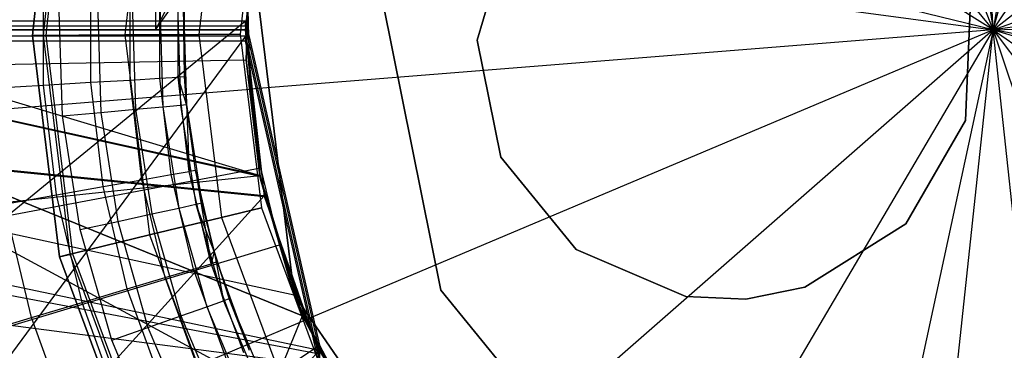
# Model space of a CAD drawing. Extents: x 0.1 to 16.1, y -7 to 7.
# Tile 27 of 68: x 7.689 to 8.084, y -0.129 to 0.004. Entities that reach past the tile are written whole.
import ezdxf

# ---------------------------------------------------------------- set-up
doc = ezdxf.new("R2010")
doc.units = 0
doc.header["$LTSCALE"] = 2.54
doc.layers.get('0').update_dxf_attribs({"color": 13, "linetype": 'CONTINUOUS'})

# ---------------------------------------------------------------- blocks, each defined once
blk = doc.blocks.new('DROPS_WOOD_E_PM_STL')
at = {"color": 0}
for p, q in [((7.74392, 0.8, 40.86074), (7.74392, 0, 40.86074)), ((7.74392, 0.8, 33.89308), (7.74392, 0, 33.89308)), ((7.74392, 0.8, 33.89308), (7.74392, 0, 33.89308)), ((7.74392, 0.8, 40.86074), (7.74392, 0, 40.86074)), ((8.08, 0, 2.18815), (8.06408, 0.29863, 2.19005)), ((8.08, 0, 2.18815), (8.06408, 0.29863, 2.19005)), ((8.03243, 0.29525, 2.19005), (8.08, 0, 2.18815)), ((8.03243, 0.29525, 2.19005), (8.08, 0, 2.18815)), ((8.12757, 0.29525, 2.19005), (8.08, 0, 2.18815)), ((8.12757, 0.29525, 2.19005), (8.08, 0, 2.18815)), ((8.08, 0, 2.18815), (8.15868, 0.28852, 2.19005)), ((8.08, 0, 2.18815), (8.15868, 0.28852, 2.19005)), ((8.08, 0, 2.18815), (7.9711, 0.27852, 2.19005)), ((8.08, 0, 2.18815), (7.9711, 0.27852, 2.19005)), ((8.08, 0, 2.18815), (8.24532, 0.24921, 2.19005)), ((8.08, 0, 2.18815), (8.24532, 0.24921, 2.19005)), ((8.08, 0, 2.18815), (7.88913, 0.23022, 2.19005)), ((8.08, 0, 2.18815), (7.88913, 0.23022, 2.19005)), ((8.08, 0, 2.18815), (8.31522, 0.18467, 2.19005)), ((8.08, 0, 2.18815), (8.31522, 0.18467, 2.19005)), ((8.08, 0, 2.18815), (7.82648, 0.15863, 2.19005)), ((8.08, 0, 2.18815), (7.82648, 0.15863, 2.19005)), ((7.80284, 0.11481, 33.8879), (7.74392, 0, 33.89308)), ((7.80284, 0.11481, 33.8879), (7.74392, 0, 33.89308)), ((8.08, 0, 2.18815), (8.36132, 0.10145, 2.19005)), ((8.08, 0, 2.18815), (8.36132, 0.10145, 2.19005)), ((7.69451, -0.00229, 213.38308), (7.70437, 0.08667, 213.38308)), ((7.70437, 0.08667, 213.30308), (7.69451, -0.00229, 213.30308)), ((7.69451, -0.00229, 213.47407), (7.70437, 0.08667, 213.47407)), ((7.70437, 0.08667, 213.30308), (7.69451, -0.00229, 213.30308)), ((7.69451, -0.00229, 213.47407), (7.70437, 0.08667, 213.47407)), ((7.70437, 0.08667, 213.39407), (7.69451, -0.00229, 213.39407)), ((7.70437, 0.08667, 213.39407), (7.69451, -0.00229, 213.39407)), ((7.69451, -0.00229, 213.38308), (7.70437, 0.08667, 213.38308)), ((7.70856, 0.0857, 213.39202), (7.69881, -0.00227, 213.39202)), ((7.70856, 0.0857, 213.39202), (7.69881, -0.00227, 213.39202)), ((7.70959, 0.08546, 213.38735), (7.69987, -0.00226, 213.38735)), ((7.70959, 0.08546, 213.38735), (7.69987, -0.00226, 213.38735)), ((7.74052, 0.07833, 213.31155), (7.7316, -0.00207, 213.31155)), ((7.74052, 0.07833, 213.31155), (7.7316, -0.00207, 213.31155)), ((7.74052, 0.07833, 213.4656), (7.7316, -0.00207, 213.4656)), ((7.74052, 0.07833, 213.4656), (7.7316, -0.00207, 213.4656)), ((7.7695, 0.07164, 213.33528), (7.76135, -0.0019, 213.33528)), ((7.7695, 0.07164, 213.33528), (7.76135, -0.0019, 213.33528)), ((7.7695, 0.07164, 213.44189), (7.76135, -0.0019, 213.44189)), ((7.7695, 0.07164, 213.44189), (7.76135, -0.0019, 213.44189)), ((7.78559, 0.06793, 213.36956), (7.77786, -0.0018, 213.36956)), ((7.78559, 0.06793, 213.40759), (7.77786, -0.0018, 213.40759)), ((7.78559, 0.06793, 213.36956), (7.77786, -0.0018, 213.36956)), ((7.78559, 0.06793, 213.40759), (7.77786, -0.0018, 213.40759)), ((8.08, 0, 2.18815), (7.78949, 0.07097, 2.19005)), ((8.08, 0, 2.18815), (7.78949, 0.07097, 2.19005)), ((7.74392, 0, 33.89308), (7.78582, 0.0588, 33.88929)), ((7.74392, 0, 33.89308), (7.78582, 0.0588, 33.88929)), ((7.78582, 0.0588, 33.88929), (7.78, 0, 33.88979)), ((7.78582, 0.0588, 33.88929), (7.78, 0, 33.88979)), ((7.78, 0, 40.86403), (7.78575, 0.05845, 40.86452)), ((7.78, 0, 40.86403), (7.78575, 0.05845, 40.86452)), ((7.78359, 0.03969, 2.19005), (8.08, 0, 2.18815)), ((7.78359, 0.03969, 2.19005), (8.08, 0, 2.18815)), ((7.87297, -0.00418, 215.55796), (7.88638, 0.04176, 215.55796)), ((7.88638, 0.04176, 14.55795), (7.87297, -0.00418, 14.55795)), ((7.88638, 0.04176, 14.55795), (7.87297, -0.00418, 14.55795)), ((7.87297, -0.00418, 215.55796), (7.88638, 0.04176, 215.55796)), ((8.37641, 0.03969, 2.19005), (8.08, 0, 2.18815)), ((8.37641, 0.03969, 2.19005), (8.08, 0, 2.18815)), ((7.78024, -0.01208, 41.3819), (7.78219, 0.03616, 41.3819)), ((7.78219, 0.03616, 40.8819), (7.78024, -0.01208, 40.8819)), ((7.78219, 0.03616, 40.8819), (7.78024, -0.01208, 40.8819)), ((7.78024, -0.01208, 41.3819), (7.78219, 0.03616, 41.3819)), ((7.78024, -0.01208, 33.88877), (7.78219, 0.03616, 33.88877)), ((7.78219, 0.03616, 33.38877), (7.78024, -0.01208, 33.38877)), ((7.78219, 0.03616, 33.38877), (7.78024, -0.01208, 33.38877)), ((7.78024, -0.01208, 33.88877), (7.78219, 0.03616, 33.88877)), ((7.79949, -0.10638, 29.35812), (7.78219, 0.03616, 29.35812)), ((7.78219, 0.03616, 28.35812), (7.79949, -0.10638, 28.35812)), ((7.78219, 0.03616, 28.35812), (7.79949, -0.10638, 28.35812)), ((7.79949, -0.10638, 29.35812), (7.78219, 0.03616, 29.35812)), ((7.69903, -0.02219, 14.94963), (7.69903, 0.02219, 14.94963)), ((7.69903, -0.02219, 14.94963), (7.69903, 0.02219, 14.94963)), ((7.71796, -0.02109, 14.96154), (7.71796, 0.02109, 14.96154)), ((7.71796, -0.02109, 14.96154), (7.71796, 0.02109, 14.96154)), ((7.73377, -0.02017, 14.97738), (7.73377, 0.02017, 14.97738)), ((7.73377, -0.02017, 14.97738), (7.73377, 0.02017, 14.97738)), ((7.74566, -0.01947, 14.99634), (7.74566, 0.01947, 14.99634)), ((7.74566, -0.01947, 14.99634), (7.74566, 0.01947, 14.99634)), ((7.75305, -0.01904, 15.01747), (7.75305, 0.01904, 15.01747)), ((7.75305, -0.01904, 15.01747), (7.75305, 0.01904, 15.01747)), ((7.75555, -0.0189, 15.03972), (7.75555, 0.0189, 15.03972)), ((7.75555, -0.0189, 15.03972), (7.75555, 0.0189, 15.03972)), ((7.7066, -0.0346, 16.33972), (7.70518, 0.01155, 16.33972)), ((7.7066, -0.0346, 16.33972), (7.70518, 0.01155, 16.33972)), ((7.72062, 0.01107, 16.33728), (7.72198, -0.03318, 16.33728)), ((7.72062, 0.01107, 16.33728), (7.72198, -0.03318, 16.33728)), ((7.73455, 0.01064, 16.33018), (7.73586, -0.03189, 16.33018)), ((7.73455, 0.01064, 16.33018), (7.73586, -0.03189, 16.33018)), ((7.74561, 0.0103, 16.31911), (7.74688, -0.03087, 16.31911)), ((7.74561, 0.0103, 16.31911), (7.74688, -0.03087, 16.31911)), ((7.75271, 0.01008, 16.30518), (7.75395, -0.03021, 16.30518)), ((7.75271, 0.01008, 16.30518), (7.75395, -0.03021, 16.30518)), ((7.75555, -0.0189, 15.03972), (7.75515, 0.01001, 16.28972)), ((7.75515, 0.01001, 16.28972), (7.75639, -0.02999, 16.28972)), ((7.75555, -0.0189, 15.03972), (7.75515, 0.01001, 16.28972)), ((7.75515, 0.01001, 16.28972), (7.75639, -0.02999, 16.28972)), ((7.7819, -0.02386, 2.19005), (7.78105, 0.00796, 2.19005)), ((7.7819, -0.02386, 2.19005), (7.78105, 0.00796, 2.19005)), ((7.83522, 0.01038, 215.55796), (7.85843, -0.10456, 215.55796)), ((7.85843, -0.10456, 14.55795), (7.83522, 0.01038, 14.55795)), ((7.83522, 0.01038, 215.55796), (7.85843, -0.10456, 215.55796)), ((7.85843, -0.10456, 14.55795), (7.83522, 0.01038, 14.55795)), ((8.0709, 0.01138, 215.55796), (8.06887, -0.03644, 215.55796)), ((8.06887, -0.03644, 14.55795), (8.0709, 0.01138, 14.55795)), ((8.06887, -0.03644, 14.55795), (8.0709, 0.01138, 14.55795)), ((8.0709, 0.01138, 215.55796), (8.06887, -0.03644, 215.55796)), ((8.08, 0, 2.18815), (8.37895, 0.00796, 2.19005)), ((8.08, 0, 2.18815), (8.37895, 0.00796, 2.19005)), ((6.8032, -0.79642, 29.46866), (7.78, 0.00363, 29.37215)), ((6.8032, -0.79642, 29.46866), (7.78, 0.00363, 29.37215)), ((6.8032, 0.00358, 29.46907), (7.78, 0.00363, 29.37215)), ((6.8032, 0.00358, 29.46907), (7.78, 0.00363, 29.37215)), ((7.1224, 0, 28.2652), (7.78, 0, 28.33461)), ((7.78, 0, 16.34962), (7.1224, 0, 16.41902)), ((7.1224, 0, 28.2652), (7.78, 0, 28.33461)), ((7.1224, 0, 28.2652), (7.78757, -0.06695, 28.33498)), ((7.78, 0, 16.34962), (7.1224, 0, 16.41902)), ((7.7875, -0.06666, 16.34925), (7.1224, 0, 16.41902)), ((7.7875, -0.06666, 16.34925), (7.1224, 0, 16.41902)), ((7.80971, -0.13017, 28.33602), (7.1224, 0, 28.2652)), ((7.80971, -0.13017, 28.33602), (7.1224, 0, 28.2652)), ((7.1224, 0, 28.2652), (7.78757, -0.06695, 28.33498)), ((7.18992, 0.00152, 33.46681), (7.78, 0.00157, 33.37779)), ((7.18992, 0.00152, 33.46681), (7.78, 0.00157, 33.37779)), ((7.18992, 0.00152, 33.46681), (7.80971, -0.12859, 33.3756)), ((7.18992, 0.00152, 33.46681), (7.80971, -0.12859, 33.3756)), ((7.74392, 0, 33.89308), (7.30118, 0, 33.96466)), ((7.30118, 0, 40.78916), (7.74392, 0, 40.86074)), ((7.74392, 0, 33.89308), (7.30118, 0, 33.96466)), ((7.30118, 0, 40.78916), (7.74392, 0, 40.86074)), ((7.5214, 0, 40.83204), (7.78, 0, 40.86403)), ((7.78, 0, 33.88979), (7.5214, 0, 33.92177)), ((7.5214, 0, 40.83204), (7.78, 0, 40.86403)), ((7.5214, 0, 40.83204), (7.78582, -0.0588, 40.86452)), ((7.78575, -0.05845, 33.8893), (7.5214, 0, 33.92177)), ((7.78, 0, 33.88979), (7.5214, 0, 33.92177)), ((7.78575, -0.05845, 33.8893), (7.5214, 0, 33.92177)), ((7.80284, -0.11481, 33.8879), (7.5214, 0, 33.92177)), ((7.5214, 0, 40.83204), (7.78582, -0.0588, 40.86452)), ((7.5214, 0, 40.83204), (7.80284, -0.11481, 40.86592)), ((7.80284, -0.11481, 33.8879), (7.5214, 0, 33.92177)), ((7.83061, -0.16674, 40.86801), (7.5214, 0, 40.83204)), ((7.83061, -0.16674, 40.86801), (7.5214, 0, 40.83204)), ((7.5214, 0, 40.83204), (7.80284, -0.11481, 40.86592)), ((7.78, 0, 33.88979), (7.74392, 0, 33.89308)), ((7.74392, 0, 40.86074), (7.78, 0, 40.86403)), ((7.78, 0, 33.88979), (7.74392, 0, 33.89308)), ((7.74392, 0, 40.86074), (7.78, 0, 40.86403)), ((7.78, 0.00363, 29.37215), (7.80971, -0.12653, 29.37102)), ((7.78, 0.00157, 33.37779), (7.78, 0.00363, 29.37215)), ((7.78, 0.00363, 29.37215), (7.80971, -0.12653, 29.37102)), ((7.78, 0.00157, 33.37779), (7.78, 0.00363, 29.37215)), ((7.80971, -0.12859, 33.3756), (7.78, 0.00157, 33.37779)), ((7.80971, -0.12859, 33.3756), (7.78, 0.00157, 33.37779)), ((7.78, 0, 28.33461), (7.78, 0, 16.34962)), ((7.78757, -0.06695, 28.33498), (7.78, 0, 28.33461)), ((7.78, 0, 16.34962), (7.7875, -0.06666, 16.34925)), ((7.78, 0, 28.33461), (7.78, 0, 16.34962)), ((7.78757, -0.06695, 28.33498), (7.78, 0, 28.33461)), ((7.78, 0, 16.34962), (7.7875, -0.06666, 16.34925)), ((7.78, 0, 40.86403), (7.78, 0, 33.88979)), ((7.78582, -0.0588, 40.86452), (7.78, 0, 40.86403)), ((7.78, 0, 33.88979), (7.78575, -0.05845, 33.8893)), ((7.78, 0, 40.86403), (7.78, 0, 33.88979)), ((7.78582, -0.0588, 40.86452), (7.78, 0, 40.86403)), ((7.78, 0, 33.88979), (7.78575, -0.05845, 33.8893)), ((7.78, 0, 40.86403), (7.78, 0, 33.88979)), ((7.78, 0, 40.86403), (7.78, 0, 33.88979)), ((7.78, -0.00254, 41.35525), (7.18992, -0.0025, 41.26623)), ((7.78, -0.00254, 41.35525), (7.18992, -0.0025, 41.26623)), ((7.78, -0.00254, 41.35525), (7.18992, -0.8025, 41.26582)), ((7.78, -0.00254, 41.35525), (7.18992, -0.8025, 41.26582)), ((7.7316, -0.00207, 213.31155), (7.69451, -0.00229, 213.30308)), ((7.7316, -0.00207, 213.31155), (7.69451, -0.00229, 213.30308)), ((7.69451, -0.00229, 213.47407), (7.7316, -0.00207, 213.4656)), ((7.69451, -0.00229, 213.47407), (7.7316, -0.00207, 213.4656)), ((7.69451, -0.00229, 213.38308), (7.69987, -0.00226, 213.38735)), ((7.69451, -0.00229, 213.38308), (7.69987, -0.00226, 213.38735)), ((7.69881, -0.00227, 213.39202), (7.69451, -0.00229, 213.39407)), ((7.69881, -0.00227, 213.39202), (7.69451, -0.00229, 213.39407)), ((7.70543, -0.09113, 213.38308), (7.69451, -0.00229, 213.38308)), ((7.69451, -0.00229, 213.30308), (7.70543, -0.09113, 213.30308)), ((7.70543, -0.09113, 213.47407), (7.69451, -0.00229, 213.47407)), ((7.69451, -0.00229, 213.30308), (7.70543, -0.09113, 213.30308)), ((7.70543, -0.09113, 213.47407), (7.69451, -0.00229, 213.47407)), ((7.69451, -0.00229, 213.39407), (7.70543, -0.09113, 213.39407)), ((7.69451, -0.00229, 213.39407), (7.70543, -0.09113, 213.39407)), ((7.70543, -0.09113, 213.38308), (7.69451, -0.00229, 213.38308)), ((7.69987, -0.00226, 213.38735), (7.69881, -0.00227, 213.39202)), ((7.69987, -0.00226, 213.38735), (7.69881, -0.00227, 213.39202)), ((7.69881, -0.00227, 213.39202), (7.7096, -0.09012, 213.39202)), ((7.69881, -0.00227, 213.39202), (7.7096, -0.09012, 213.39202)), ((7.69987, -0.00226, 213.38735), (7.71064, -0.08987, 213.38735)), ((7.69987, -0.00226, 213.38735), (7.71064, -0.08987, 213.38735)), ((7.76135, -0.0019, 213.33528), (7.7316, -0.00207, 213.31155)), ((7.76135, -0.0019, 213.33528), (7.7316, -0.00207, 213.31155)), ((7.7316, -0.00207, 213.4656), (7.76135, -0.0019, 213.44189)), ((7.7316, -0.00207, 213.4656), (7.76135, -0.0019, 213.44189)), ((7.7316, -0.00207, 213.31155), (7.74147, -0.08236, 213.31155)), ((7.7316, -0.00207, 213.31155), (7.74147, -0.08236, 213.31155)), ((7.7316, -0.00207, 213.4656), (7.74147, -0.08236, 213.4656)), ((7.7316, -0.00207, 213.4656), (7.74147, -0.08236, 213.4656)), ((7.77786, -0.0018, 213.36956), (7.76135, -0.0019, 213.33528)), ((7.77786, -0.0018, 213.36956), (7.76135, -0.0019, 213.33528)), ((7.76135, -0.0019, 213.44189), (7.77786, -0.0018, 213.40759)), ((7.76135, -0.0019, 213.44189), (7.77786, -0.0018, 213.40759)), ((7.76135, -0.0019, 213.33528), (7.77038, -0.07533, 213.33528)), ((7.76135, -0.0019, 213.33528), (7.77038, -0.07533, 213.33528)), ((7.76135, -0.0019, 213.44189), (7.77038, -0.07533, 213.44189)), ((7.76135, -0.0019, 213.44189), (7.77038, -0.07533, 213.44189)), ((7.77786, -0.0018, 213.36956), (7.78642, -0.07143, 213.36956)), ((7.77786, -0.0018, 213.40759), (7.77786, -0.0018, 213.36956)), ((7.77786, -0.0018, 213.40759), (7.78642, -0.07143, 213.40759)), ((7.77786, -0.0018, 213.36956), (7.78642, -0.07143, 213.36956)), ((7.77786, -0.0018, 213.40759), (7.77786, -0.0018, 213.36956)), ((7.77786, -0.0018, 213.40759), (7.78642, -0.07143, 213.40759)), ((7.78, -0.00461, 45.36089), (7.78, -0.00254, 41.35525)), ((7.78, -0.00254, 41.35525), (7.80971, -0.13271, 41.35731)), ((7.78, -0.00254, 41.35525), (7.80971, -0.13271, 41.35731)), ((7.78, -0.00461, 45.36089), (7.78, -0.00254, 41.35525)), ((8.08, 0, 2.18815), (7.7819, -0.02386, 2.19005)), ((8.08, 0, 2.18815), (7.7819, -0.02386, 2.19005)), ((8.08, 0, 2.18815), (7.80448, -0.11628, 2.19005)), ((8.08, 0, 2.18815), (7.80448, -0.11628, 2.19005)), ((8.08, 0, 2.18815), (7.85494, -0.19693, 2.19005)), ((8.08, 0, 2.18815), (7.85494, -0.19693, 2.19005)), ((8.08, 0, 2.18815), (7.92818, -0.25765, 2.19005)), ((8.08, 0, 2.18815), (7.92818, -0.25765, 2.19005)), ((8.08, 0, 2.18815), (8.01678, -0.2923, 2.19005)), ((8.08, 0, 2.18815), (8.01678, -0.2923, 2.19005)), ((8.04821, -0.29736, 2.19005), (8.08, 0, 2.18815)), ((8.04821, -0.29736, 2.19005), (8.08, 0, 2.18815)), ((8.11179, -0.29736, 2.19005), (8.08, 0, 2.18815)), ((8.37388, -0.05541, 2.19005), (8.08, 0, 2.18815)), ((8.08, 0, 2.18815), (8.32472, -0.17189, 2.19005)), ((8.08, 0, 2.18815), (8.36632, -0.08633, 2.19005)), ((8.08, 0, 2.18815), (8.36632, -0.08633, 2.19005)), ((8.37388, -0.05541, 2.19005), (8.08, 0, 2.18815)), ((8.08, 0, 2.18815), (8.25835, -0.24006, 2.19005)), ((8.08, 0, 2.18815), (8.32472, -0.17189, 2.19005)), ((8.08, 0, 2.18815), (8.17393, -0.28392, 2.19005)), ((8.08, 0, 2.18815), (8.25835, -0.24006, 2.19005)), ((8.11179, -0.29736, 2.19005), (8.08, 0, 2.18815)), ((8.08, 0, 2.18815), (8.17393, -0.28392, 2.19005)), ((7.80971, -0.13477, 45.36188), (6.8032, -0.00456, 45.26397)), ((7.80971, -0.13477, 45.36188), (6.8032, -0.00456, 45.26397)), ((7.78, -0.00461, 45.36089), (6.8032, -0.00456, 45.26397)), ((7.78, -0.00461, 45.36089), (6.8032, -0.00456, 45.26397)), ((7.80971, -0.13477, 45.36188), (7.78, -0.00461, 45.36089)), ((7.80971, -0.13477, 45.36188), (7.78, -0.00461, 45.36089)), ((7.88245, -0.0511, 215.55796), (7.87297, -0.00418, 215.55796)), ((7.87297, -0.00418, 14.55795), (7.88245, -0.0511, 14.55795)), ((7.87297, -0.00418, 14.55795), (7.88245, -0.0511, 14.55795)), ((7.87297, -0.00418, 14.55795), (7.87297, -0.00418, 215.55796)), ((7.88245, -0.0511, 215.55796), (7.87297, -0.00418, 215.55796)), ((7.87297, -0.00418, 14.55795), (7.87297, -0.00418, 215.55796)), ((7.64025, -0.0147, 33.88877), (7.78024, -0.01208, 33.88877)), ((7.64025, -0.0147, 33.88877), (7.78024, -0.01208, 33.88877)), ((7.64025, -0.0147, 33.88877), (7.78575, -0.05845, 33.8893)), ((7.64025, -0.0147, 33.88877), (7.78575, -0.05845, 33.8893)), ((7.78606, -0.06001, 41.3819), (7.78024, -0.01208, 41.3819)), ((7.78024, -0.01208, 40.8819), (7.78606, -0.06001, 40.8819)), ((7.78024, -0.01208, 40.8819), (7.78606, -0.06001, 40.8819)), ((7.78024, -0.01208, 40.8819), (7.78024, -0.01208, 41.3819)), ((7.78606, -0.06001, 41.3819), (7.78024, -0.01208, 41.3819)), ((7.78024, -0.01208, 40.8819), (7.78024, -0.01208, 41.3819)), ((7.78575, -0.05845, 33.8893), (7.78024, -0.01208, 33.88877)), ((7.78024, -0.01208, 33.38877), (7.78606, -0.06001, 33.38877)), ((7.78606, -0.06001, 33.38877), (7.78024, -0.01208, 33.88877)), ((7.78575, -0.05845, 33.8893), (7.78024, -0.01208, 33.88877)), ((7.78606, -0.06001, 33.38877), (7.78024, -0.01208, 33.88877)), ((7.78024, -0.01208, 33.38877), (7.78606, -0.06001, 33.38877)), ((7.78024, -0.01208, 33.38877), (7.78024, -0.01208, 33.88877)), ((7.78024, -0.01208, 33.38877), (7.78024, -0.01208, 33.88877)), ((7.73377, -0.02017, 14.97738), (7.74566, -0.01947, 14.99634)), ((7.73377, -0.02017, 14.97738), (7.74566, -0.01947, 14.99634)), ((7.74566, -0.01947, 14.99634), (7.75305, -0.01904, 15.01747)), ((7.74566, -0.01947, 14.99634), (7.75305, -0.01904, 15.01747)), ((7.75018, -0.05816, 14.99634), (7.74566, -0.01947, 14.99634)), ((7.75018, -0.05816, 14.99634), (7.74566, -0.01947, 14.99634)), ((7.75555, -0.0189, 15.03972), (7.75305, -0.01904, 15.01747)), ((7.75555, -0.0189, 15.03972), (7.75305, -0.01904, 15.01747)), ((7.75639, -0.02999, 15.03972), (7.75305, -0.01904, 15.01747)), ((7.75639, -0.02999, 15.03972), (7.75305, -0.01904, 15.01747)), ((7.75747, -0.05687, 15.01747), (7.75305, -0.01904, 15.01747)), ((7.75747, -0.05687, 15.01747), (7.75305, -0.01904, 15.01747)), ((7.75639, -0.02999, 15.03972), (7.75555, -0.0189, 15.03972)), ((7.75555, -0.0189, 15.03972), (7.75639, -0.02999, 16.28972)), ((7.75555, -0.0189, 15.03972), (7.75639, -0.02999, 16.28972)), ((7.75639, -0.02999, 15.03972), (7.75555, -0.0189, 15.03972)), ((7.67793, -0.02342, 14.94223), (7.69903, -0.02219, 14.94963)), ((7.67793, -0.02342, 14.94223), (7.69903, -0.02219, 14.94963)), ((7.69903, -0.02219, 14.94963), (7.71796, -0.02109, 14.96154)), ((7.69903, -0.02219, 14.94963), (7.71796, -0.02109, 14.96154)), ((7.70419, -0.06627, 14.94963), (7.69903, -0.02219, 14.94963)), ((7.70419, -0.06627, 14.94963), (7.69903, -0.02219, 14.94963)), ((7.71796, -0.02109, 14.96154), (7.73377, -0.02017, 14.97738)), ((7.71796, -0.02109, 14.96154), (7.73377, -0.02017, 14.97738)), ((7.72286, -0.06297, 14.96154), (7.71796, -0.02109, 14.96154)), ((7.72286, -0.06297, 14.96154), (7.71796, -0.02109, 14.96154)), ((7.73845, -0.06022, 14.97738), (7.73377, -0.02017, 14.97738)), ((7.73845, -0.06022, 14.97738), (7.73377, -0.02017, 14.97738)), ((7.48558, -0.04758, 2.22278), (7.7819, -0.02386, 2.19005)), ((7.48558, -0.04758, 2.22278), (7.7819, -0.02386, 2.19005)), ((7.78612, -0.05541, 2.19005), (7.7819, -0.02386, 2.19005)), ((7.78612, -0.05541, 2.19005), (7.7819, -0.02386, 2.19005)), ((7.73586, -0.03189, 16.33018), (7.74688, -0.03087, 16.31911)), ((7.73586, -0.03189, 16.33018), (7.74688, -0.03087, 16.31911)), ((7.74688, -0.03087, 16.31911), (7.75395, -0.03021, 16.30518)), ((7.74688, -0.03087, 16.31911), (7.75395, -0.03021, 16.30518)), ((7.74688, -0.03087, 16.31911), (7.7532, -0.07157, 16.31911)), ((7.74688, -0.03087, 16.31911), (7.7532, -0.07157, 16.31911)), ((7.75395, -0.03021, 16.30518), (7.75639, -0.02999, 16.28972)), ((7.75395, -0.03021, 16.30518), (7.75639, -0.02999, 16.28972)), ((7.75395, -0.03021, 16.30518), (7.76013, -0.07005, 16.30518)), ((7.75395, -0.03021, 16.30518), (7.76013, -0.07005, 16.30518)), ((7.75994, -0.05644, 15.03972), (7.75639, -0.02999, 16.28972)), ((7.75639, -0.02999, 16.28972), (7.76252, -0.06953, 16.28972)), ((7.75994, -0.05644, 15.03972), (7.75639, -0.02999, 15.03972)), ((7.75639, -0.02999, 15.03972), (7.75639, -0.02999, 16.28972)), ((7.75994, -0.05644, 15.03972), (7.75639, -0.02999, 16.28972)), ((7.75639, -0.02999, 15.03972), (7.75639, -0.02999, 16.28972)), ((7.75639, -0.02999, 15.03972), (7.75747, -0.05687, 15.01747)), ((7.75639, -0.02999, 15.03972), (7.75747, -0.05687, 15.01747)), ((7.75994, -0.05644, 15.03972), (7.75639, -0.02999, 15.03972)), ((7.75639, -0.02999, 16.28972), (7.76252, -0.06953, 16.28972)), ((7.7066, -0.0346, 16.33972), (7.72198, -0.03318, 16.33728)), ((7.7066, -0.0346, 16.33972), (7.72198, -0.03318, 16.33728)), ((7.71368, -0.08022, 16.33972), (7.7066, -0.0346, 16.33972)), ((7.71368, -0.08022, 16.33972), (7.7066, -0.0346, 16.33972)), ((7.72198, -0.03318, 16.33728), (7.73586, -0.03189, 16.33018)), ((7.72198, -0.03318, 16.33728), (7.73586, -0.03189, 16.33018)), ((7.72198, -0.03318, 16.33728), (7.72878, -0.07692, 16.33728)), ((7.72198, -0.03318, 16.33728), (7.72878, -0.07692, 16.33728)), ((7.73586, -0.03189, 16.33018), (7.74239, -0.07394, 16.33018)), ((7.73586, -0.03189, 16.33018), (7.74239, -0.07394, 16.33018)), ((8.06887, -0.03644, 215.55796), (8.04486, -0.07784, 215.55796)), ((8.04486, -0.07784, 14.55795), (8.06887, -0.03644, 14.55795)), ((8.04486, -0.07784, 14.55795), (8.06887, -0.03644, 14.55795)), ((8.06887, -0.03644, 215.55796), (8.04486, -0.07784, 215.55796)), ((8.06887, -0.03644, 14.55795), (8.06887, -0.03644, 215.55796)), ((8.06887, -0.03644, 14.55795), (8.06887, -0.03644, 215.55796)), ((7.91264, -0.08824, 215.55796), (7.88245, -0.0511, 215.55796)), ((7.88245, -0.0511, 14.55795), (7.91264, -0.08824, 14.55795)), ((7.88245, -0.0511, 14.55795), (7.91264, -0.08824, 14.55795)), ((7.88245, -0.0511, 14.55795), (7.88245, -0.0511, 215.55796)), ((7.91264, -0.08824, 215.55796), (7.88245, -0.0511, 215.55796)), ((7.88245, -0.0511, 14.55795), (7.88245, -0.0511, 215.55796)), ((7.494, -0.11049, 2.22278), (7.78612, -0.05541, 2.19005)), ((7.494, -0.11049, 2.22278), (7.78612, -0.05541, 2.19005)), ((7.64613, -0.07318, 33.88877), (7.78575, -0.05845, 33.8893)), ((7.64613, -0.07318, 33.88877), (7.78575, -0.05845, 33.8893)), ((7.73845, -0.06022, 14.97738), (7.75018, -0.05816, 14.99634)), ((7.73845, -0.06022, 14.97738), (7.75018, -0.05816, 14.99634)), ((7.75018, -0.05816, 14.99634), (7.75747, -0.05687, 15.01747)), ((7.75018, -0.05816, 14.99634), (7.75747, -0.05687, 15.01747)), ((7.75917, -0.09605, 14.99634), (7.75018, -0.05816, 14.99634)), ((7.75917, -0.09605, 14.99634), (7.75018, -0.05816, 14.99634)), ((7.75994, -0.05644, 15.03972), (7.75747, -0.05687, 15.01747)), ((7.75994, -0.05644, 15.03972), (7.75747, -0.05687, 15.01747)), ((7.76625, -0.09393, 15.01747), (7.75747, -0.05687, 15.01747)), ((7.76625, -0.09393, 15.01747), (7.75747, -0.05687, 15.01747)), ((7.76741, -0.08894, 15.03972), (7.75994, -0.05644, 15.03972)), ((7.75994, -0.05644, 15.03972), (7.76252, -0.06953, 16.28972)), ((7.75994, -0.05644, 15.03972), (7.76252, -0.06953, 16.28972)), ((7.75994, -0.05644, 15.03972), (7.76625, -0.09393, 15.01747)), ((7.75994, -0.05644, 15.03972), (7.76625, -0.09393, 15.01747)), ((7.76741, -0.08894, 15.03972), (7.75994, -0.05644, 15.03972)), ((7.78575, -0.05845, 33.8893), (7.80284, -0.11481, 33.8879)), ((7.78575, -0.05845, 33.8893), (7.80284, -0.11481, 33.8879)), ((7.78582, -0.0588, 40.86452), (7.78575, -0.05845, 33.8893)), ((7.78582, -0.0588, 40.86452), (7.78575, -0.05845, 33.8893)), ((7.79949, -0.10638, 33.88877), (7.78575, -0.05845, 33.8893)), ((7.79949, -0.10638, 33.38877), (7.78575, -0.05845, 33.8893)), ((7.79949, -0.10638, 33.88877), (7.78575, -0.05845, 33.8893)), ((7.79949, -0.10638, 33.38877), (7.78575, -0.05845, 33.8893)), ((7.78606, -0.06001, 33.38877), (7.78575, -0.05845, 33.8893)), ((7.78606, -0.06001, 33.38877), (7.78575, -0.05845, 33.8893)), ((7.80284, -0.11481, 40.86592), (7.78582, -0.0588, 40.86452)), ((7.80284, -0.11481, 40.86592), (7.78582, -0.0588, 40.86452)), ((7.79368, -0.08633, 2.19005), (7.78612, -0.05541, 2.19005)), ((7.79368, -0.08633, 2.19005), (7.78612, -0.05541, 2.19005)), ((7.70419, -0.06627, 14.94963), (7.72286, -0.06297, 14.96154)), ((7.70419, -0.06627, 14.94963), (7.72286, -0.06297, 14.96154)), ((7.72286, -0.06297, 14.96154), (7.73845, -0.06022, 14.97738)), ((7.72286, -0.06297, 14.96154), (7.73845, -0.06022, 14.97738)), ((7.73258, -0.10401, 14.96154), (7.72286, -0.06297, 14.96154)), ((7.73258, -0.10401, 14.96154), (7.72286, -0.06297, 14.96154)), ((7.74775, -0.09947, 14.97738), (7.73845, -0.06022, 14.97738)), ((7.74775, -0.09947, 14.97738), (7.73845, -0.06022, 14.97738)), ((7.79949, -0.10638, 41.3819), (7.78606, -0.06001, 41.3819)), ((7.78606, -0.06001, 40.8819), (7.79949, -0.10638, 40.8819)), ((7.78606, -0.06001, 40.8819), (7.79949, -0.10638, 40.8819)), ((7.78606, -0.06001, 40.8819), (7.78606, -0.06001, 41.3819)), ((7.79949, -0.10638, 41.3819), (7.78606, -0.06001, 41.3819)), ((7.78606, -0.06001, 40.8819), (7.78606, -0.06001, 41.3819)), ((7.78606, -0.06001, 33.38877), (7.79949, -0.10638, 33.38877)), ((7.78606, -0.06001, 33.38877), (7.79949, -0.10638, 33.38877)), ((7.1224, -0.8, 16.41902), (7.7875, -0.06666, 16.34925)), ((7.1224, -0.8, 16.41902), (7.7875, -0.06666, 16.34925)), ((7.68337, -0.06994, 14.94223), (7.70419, -0.06627, 14.94963)), ((7.68337, -0.06994, 14.94223), (7.70419, -0.06627, 14.94963)), ((7.71442, -0.10945, 14.94963), (7.70419, -0.06627, 14.94963)), ((7.71442, -0.10945, 14.94963), (7.70419, -0.06627, 14.94963)), ((7.7875, -0.06666, 16.34925), (7.80971, -0.13017, 16.34821)), ((7.78757, -0.06695, 28.33498), (7.7875, -0.06666, 16.34925)), ((7.7875, -0.06666, 16.34925), (7.80971, -0.13017, 16.34821)), ((7.78757, -0.06695, 28.33498), (7.7875, -0.06666, 16.34925)), ((7.80971, -0.13017, 28.33602), (7.78757, -0.06695, 28.33498)), ((7.80971, -0.13017, 28.33602), (7.78757, -0.06695, 28.33498)), ((7.69417, -0.11551, 14.94223), (7.68337, -0.06994, 14.94223)), ((7.69417, -0.11551, 14.94223), (7.68337, -0.06994, 14.94223)), ((7.7532, -0.07157, 16.31911), (7.76013, -0.07005, 16.30518)), ((7.7532, -0.07157, 16.31911), (7.76013, -0.07005, 16.30518)), ((7.76013, -0.07005, 16.30518), (7.76252, -0.06953, 16.28972)), ((7.76013, -0.07005, 16.30518), (7.76252, -0.06953, 16.28972)), ((7.76741, -0.08894, 16.28972), (7.76013, -0.07005, 16.30518)), ((7.76013, -0.07005, 16.30518), (7.77117, -0.10883, 16.30518)), ((7.76741, -0.08894, 16.28972), (7.76013, -0.07005, 16.30518)), ((7.76013, -0.07005, 16.30518), (7.77117, -0.10883, 16.30518)), ((7.76741, -0.08894, 15.03972), (7.76252, -0.06953, 16.28972)), ((7.76252, -0.06953, 16.28972), (7.76741, -0.08894, 16.28972)), ((7.76741, -0.08894, 15.03972), (7.76252, -0.06953, 16.28972)), ((7.76252, -0.06953, 16.28972), (7.76741, -0.08894, 16.28972)), ((7.64613, -0.07318, 33.88877), (7.79949, -0.10638, 33.88877)), ((7.64613, -0.07318, 33.88877), (7.79949, -0.10638, 33.88877)), ((7.72878, -0.07692, 16.33728), (7.74239, -0.07394, 16.33018)), ((7.72878, -0.07692, 16.33728), (7.74239, -0.07394, 16.33018)), ((7.74239, -0.07394, 16.33018), (7.7532, -0.07157, 16.31911)), ((7.74239, -0.07394, 16.33018), (7.7532, -0.07157, 16.31911)), ((7.74239, -0.07394, 16.33018), (7.75404, -0.11487, 16.33018)), ((7.74239, -0.07394, 16.33018), (7.75404, -0.11487, 16.33018)), ((7.7532, -0.07157, 16.31911), (7.76447, -0.11119, 16.31911)), ((7.7532, -0.07157, 16.31911), (7.76447, -0.11119, 16.31911)), ((7.78642, -0.07143, 213.36956), (7.77038, -0.07533, 213.33528)), ((7.78642, -0.07143, 213.36956), (7.77038, -0.07533, 213.33528)), ((7.77038, -0.07533, 213.44189), (7.78642, -0.07143, 213.40759)), ((7.77038, -0.07533, 213.44189), (7.78642, -0.07143, 213.40759)), ((7.78642, -0.07143, 213.36956), (7.81081, -0.13721, 213.36956)), ((7.78642, -0.07143, 213.40759), (7.78642, -0.07143, 213.36956)), ((7.78642, -0.07143, 213.40759), (7.81081, -0.13721, 213.40759)), ((7.78642, -0.07143, 213.36956), (7.81081, -0.13721, 213.36956)), ((7.78642, -0.07143, 213.40759), (7.78642, -0.07143, 213.36956)), ((7.78642, -0.07143, 213.40759), (7.81081, -0.13721, 213.40759)), ((7.71368, -0.08022, 16.33972), (7.72878, -0.07692, 16.33728)), ((7.71368, -0.08022, 16.33972), (7.72878, -0.07692, 16.33728)), ((7.72878, -0.07692, 16.33728), (7.74089, -0.1195, 16.33728)), ((7.72878, -0.07692, 16.33728), (7.74089, -0.1195, 16.33728)), ((7.77038, -0.07533, 213.33528), (7.74147, -0.08236, 213.31155)), ((7.77038, -0.07533, 213.33528), (7.74147, -0.08236, 213.31155)), ((7.74147, -0.08236, 213.4656), (7.77038, -0.07533, 213.44189)), ((7.74147, -0.08236, 213.4656), (7.77038, -0.07533, 213.44189)), ((7.77038, -0.07533, 213.33528), (7.7961, -0.1447, 213.33528)), ((7.77038, -0.07533, 213.33528), (7.7961, -0.1447, 213.33528)), ((7.77038, -0.07533, 213.44189), (7.7961, -0.1447, 213.44189)), ((7.77038, -0.07533, 213.44189), (7.7961, -0.1447, 213.44189)), ((8.04486, -0.07784, 215.55796), (8.00435, -0.10334, 215.55796)), ((8.00435, -0.10334, 14.55795), (8.04486, -0.07784, 14.55795)), ((8.00435, -0.10334, 14.55795), (8.04486, -0.07784, 14.55795)), ((8.04486, -0.07784, 215.55796), (8.00435, -0.10334, 215.55796)), ((8.04486, -0.07784, 14.55795), (8.04486, -0.07784, 215.55796)), ((8.04486, -0.07784, 14.55795), (8.04486, -0.07784, 215.55796)), ((7.74147, -0.08236, 213.31155), (7.70543, -0.09113, 213.30308)), ((7.74147, -0.08236, 213.31155), (7.70543, -0.09113, 213.30308)), ((7.70543, -0.09113, 213.47407), (7.74147, -0.08236, 213.4656)), ((7.70543, -0.09113, 213.47407), (7.74147, -0.08236, 213.4656)), ((7.72632, -0.12463, 16.33972), (7.71368, -0.08022, 16.33972)), ((7.72632, -0.12463, 16.33972), (7.71368, -0.08022, 16.33972)), ((7.74147, -0.08236, 213.31155), (7.76959, -0.15821, 213.31155)), ((7.74147, -0.08236, 213.31155), (7.76959, -0.15821, 213.31155)), ((7.74147, -0.08236, 213.4656), (7.76959, -0.15821, 213.4656)), ((7.74147, -0.08236, 213.4656), (7.76959, -0.15821, 213.4656)), ((7.50907, -0.17215, 2.22278), (7.79368, -0.08633, 2.19005)), ((7.50907, -0.17215, 2.22278), (7.79368, -0.08633, 2.19005)), ((7.80448, -0.11628, 2.19005), (7.79368, -0.08633, 2.19005)), ((7.80448, -0.11628, 2.19005), (7.79368, -0.08633, 2.19005)), ((7.70543, -0.09113, 213.38308), (7.71064, -0.08987, 213.38735)), ((7.70543, -0.09113, 213.38308), (7.71064, -0.08987, 213.38735)), ((7.7096, -0.09012, 213.39202), (7.70543, -0.09113, 213.39407)), ((7.7096, -0.09012, 213.39202), (7.70543, -0.09113, 213.39407)), ((7.71064, -0.08987, 213.38735), (7.7096, -0.09012, 213.39202)), ((7.71064, -0.08987, 213.38735), (7.7096, -0.09012, 213.39202)), ((7.7096, -0.09012, 213.39202), (7.74037, -0.17311, 213.39202)), ((7.7096, -0.09012, 213.39202), (7.74037, -0.17311, 213.39202)), ((7.71064, -0.08987, 213.38735), (7.74132, -0.17262, 213.38735)), ((7.71064, -0.08987, 213.38735), (7.74132, -0.17262, 213.38735)), ((7.76741, -0.08894, 15.03972), (7.76625, -0.09393, 15.01747)), ((7.76865, -0.09321, 15.03972), (7.76741, -0.08894, 16.28972)), ((7.76741, -0.08894, 16.28972), (7.77347, -0.10802, 16.28972)), ((7.76865, -0.09321, 15.03972), (7.76741, -0.08894, 16.28972)), ((7.76865, -0.09321, 15.03972), (7.76741, -0.08894, 15.03972)), ((7.76741, -0.08894, 15.03972), (7.76741, -0.08894, 16.28972)), ((7.76741, -0.08894, 15.03972), (7.76741, -0.08894, 16.28972)), ((7.76741, -0.08894, 16.28972), (7.77347, -0.10802, 16.28972)), ((7.76741, -0.08894, 16.28972), (7.77117, -0.10883, 16.30518)), ((7.76741, -0.08894, 16.28972), (7.77117, -0.10883, 16.30518)), ((7.95663, -0.10709, 215.55796), (7.91264, -0.08824, 215.55796)), ((7.91264, -0.08824, 14.55795), (7.95663, -0.10709, 14.55795)), ((7.91264, -0.08824, 14.55795), (7.95663, -0.10709, 14.55795)), ((7.91264, -0.08824, 14.55795), (7.91264, -0.08824, 215.55796)), ((7.95663, -0.10709, 215.55796), (7.91264, -0.08824, 215.55796)), ((7.91264, -0.08824, 14.55795), (7.91264, -0.08824, 215.55796)), ((7.73654, -0.17506, 213.38308), (7.70543, -0.09113, 213.38308)), ((7.70543, -0.09113, 213.30308), (7.73654, -0.17506, 213.30308)), ((7.73654, -0.17506, 213.47407), (7.70543, -0.09113, 213.47407)), ((7.70543, -0.09113, 213.30308), (7.73654, -0.17506, 213.30308)), ((7.73654, -0.17506, 213.47407), (7.70543, -0.09113, 213.47407)), ((7.70543, -0.09113, 213.39407), (7.73654, -0.17506, 213.39407)), ((7.70543, -0.09113, 213.39407), (7.73654, -0.17506, 213.39407)), ((7.73654, -0.17506, 213.38308), (7.70543, -0.09113, 213.38308)), ((7.75917, -0.09605, 14.99634), (7.76625, -0.09393, 15.01747)), ((7.75917, -0.09605, 14.99634), (7.76625, -0.09393, 15.01747)), ((7.76865, -0.09321, 15.03972), (7.76625, -0.09393, 15.01747)), ((7.77928, -0.12972, 15.01747), (7.76625, -0.09393, 15.01747)), ((7.77928, -0.12972, 15.01747), (7.76625, -0.09393, 15.01747)), ((7.78158, -0.12873, 15.03972), (7.76865, -0.09321, 15.03972)), ((7.76865, -0.09321, 15.03972), (7.77347, -0.10802, 16.28972)), ((7.76865, -0.09321, 15.03972), (7.77347, -0.10802, 16.28972)), ((7.78158, -0.12873, 15.03972), (7.76865, -0.09321, 15.03972)), ((7.74775, -0.09947, 14.97738), (7.75917, -0.09605, 14.99634)), ((7.74775, -0.09947, 14.97738), (7.75917, -0.09605, 14.99634)), ((7.77249, -0.13265, 14.99634), (7.75917, -0.09605, 14.99634)), ((7.77249, -0.13265, 14.99634), (7.75917, -0.09605, 14.99634)), ((7.73258, -0.10401, 14.96154), (7.74775, -0.09947, 14.97738)), ((7.73258, -0.10401, 14.96154), (7.74775, -0.09947, 14.97738)), ((7.76155, -0.13737, 14.97738), (7.74775, -0.09947, 14.97738)), ((7.76155, -0.13737, 14.97738), (7.74775, -0.09947, 14.97738)), ((7.71442, -0.10945, 14.94963), (7.73258, -0.10401, 14.96154)), ((7.71442, -0.10945, 14.94963), (7.73258, -0.10401, 14.96154)), ((7.74701, -0.14364, 14.96154), (7.73258, -0.10401, 14.96154)), ((7.74701, -0.14364, 14.96154), (7.73258, -0.10401, 14.96154)), ((7.88106, -0.22455, 29.35812), (7.79949, -0.10638, 29.35812)), ((7.79949, -0.10638, 28.35812), (7.88106, -0.22455, 28.35812)), ((7.79949, -0.10638, 28.35812), (7.88106, -0.22455, 28.35812)), ((7.79949, -0.10638, 28.35812), (7.79949, -0.10638, 29.35812)), ((7.88106, -0.22455, 29.35812), (7.79949, -0.10638, 29.35812)), ((7.79949, -0.10638, 28.35812), (7.79949, -0.10638, 29.35812)), ((7.82019, -0.15, 41.3819), (7.79949, -0.10638, 41.3819)), ((7.79949, -0.10638, 40.8819), (7.82019, -0.15, 40.8819)), ((7.79949, -0.10638, 40.8819), (7.82019, -0.15, 40.8819)), ((7.79949, -0.10638, 40.8819), (7.79949, -0.10638, 41.3819)), ((7.82019, -0.15, 41.3819), (7.79949, -0.10638, 41.3819)), ((7.79949, -0.10638, 40.8819), (7.79949, -0.10638, 41.3819)), ((7.82019, -0.15, 33.88877), (7.79949, -0.10638, 33.88877)), ((7.79949, -0.10638, 33.38877), (7.82019, -0.15, 33.38877)), ((7.79949, -0.10638, 33.38877), (7.82019, -0.15, 33.38877)), ((7.79949, -0.10638, 33.38877), (7.79949, -0.10638, 33.88877)), ((7.82019, -0.15, 33.88877), (7.79949, -0.10638, 33.88877)), ((7.79949, -0.10638, 33.38877), (7.79949, -0.10638, 33.88877)), ((7.85843, -0.10456, 215.55796), (7.93241, -0.19555, 215.55796)), ((7.93241, -0.19555, 14.55795), (7.85843, -0.10456, 14.55795)), ((7.85843, -0.10456, 215.55796), (7.93241, -0.19555, 215.55796)), ((7.85843, -0.10456, 215.55796), (7.85843, -0.10456, 14.55795)), ((7.93241, -0.19555, 14.55795), (7.85843, -0.10456, 14.55795)), ((7.85843, -0.10456, 215.55796), (7.85843, -0.10456, 14.55795)), ((8.00435, -0.10334, 215.55796), (7.98072, -0.10811, 215.55796)), ((7.98072, -0.10811, 14.55795), (8.00435, -0.10334, 14.55795)), ((7.98072, -0.10811, 14.55795), (8.00435, -0.10334, 14.55795)), ((8.00435, -0.10334, 215.55796), (7.98072, -0.10811, 215.55796)), ((8.00435, -0.10334, 14.55795), (8.00435, -0.10334, 215.55796)), ((8.00435, -0.10334, 14.55795), (8.00435, -0.10334, 215.55796)), ((7.69417, -0.11551, 14.94223), (7.71442, -0.10945, 14.94963)), ((7.69417, -0.11551, 14.94223), (7.71442, -0.10945, 14.94963)), ((7.7296, -0.15115, 14.94963), (7.71442, -0.10945, 14.94963)), ((7.7296, -0.15115, 14.94963), (7.71442, -0.10945, 14.94963)), ((7.76447, -0.11119, 16.31911), (7.77117, -0.10883, 16.30518)), ((7.76447, -0.11119, 16.31911), (7.77117, -0.10883, 16.30518)), ((7.77347, -0.10802, 16.28972), (7.77117, -0.10883, 16.30518)), ((7.77347, -0.10802, 16.28972), (7.77117, -0.10883, 16.30518)), ((7.77117, -0.10883, 16.30518), (7.78688, -0.14596, 16.30518)), ((7.77117, -0.10883, 16.30518), (7.78688, -0.14596, 16.30518)), ((7.78158, -0.12873, 15.03972), (7.77347, -0.10802, 16.28972)), ((7.77347, -0.10802, 16.28972), (7.78907, -0.14486, 16.28972)), ((7.78158, -0.12873, 15.03972), (7.77347, -0.10802, 16.28972)), ((7.77347, -0.10802, 16.28972), (7.78907, -0.14486, 16.28972)), ((7.98072, -0.10811, 215.55796), (7.95663, -0.10709, 215.55796)), ((7.95663, -0.10709, 14.55795), (7.98072, -0.10811, 14.55795)), ((7.95663, -0.10709, 14.55795), (7.98072, -0.10811, 14.55795)), ((7.95663, -0.10709, 14.55795), (7.95663, -0.10709, 215.55796)), ((7.98072, -0.10811, 215.55796), (7.95663, -0.10709, 215.55796)), ((7.95663, -0.10709, 14.55795), (7.95663, -0.10709, 215.55796)), ((7.98072, -0.10811, 14.55795), (7.98072, -0.10811, 215.55796)), ((7.98072, -0.10811, 14.55795), (7.98072, -0.10811, 215.55796)), ((7.75404, -0.11487, 16.33018), (7.76447, -0.11119, 16.31911)), ((7.75404, -0.11487, 16.33018), (7.76447, -0.11119, 16.31911)), ((7.76447, -0.11119, 16.31911), (7.78052, -0.14912, 16.31911)), ((7.76447, -0.11119, 16.31911), (7.78052, -0.14912, 16.31911)), ((7.5214, -0.8, 33.92177), (7.80284, -0.11481, 33.8879)), ((7.5214, -0.8, 33.92177), (7.80284, -0.11481, 33.8879)), ((7.5306, -0.23186, 2.22278), (7.80448, -0.11628, 2.19005)), ((7.5306, -0.23186, 2.22278), (7.80448, -0.11628, 2.19005)), ((7.67285, -0.12189, 14.93972), (7.69417, -0.11551, 14.94223)), ((7.67285, -0.12189, 14.93972), (7.69417, -0.11551, 14.94223)), ((7.71019, -0.15952, 14.94223), (7.69417, -0.11551, 14.94223)), ((7.71019, -0.15952, 14.94223), (7.69417, -0.11551, 14.94223)), ((7.74089, -0.1195, 16.33728), (7.75404, -0.11487, 16.33018)), ((7.74089, -0.1195, 16.33728), (7.75404, -0.11487, 16.33018)), ((7.75404, -0.11487, 16.33018), (7.77062, -0.15405, 16.33018)), ((7.75404, -0.11487, 16.33018), (7.77062, -0.15405, 16.33018)), ((7.80284, -0.11481, 33.8879), (7.83047, -0.16654, 33.88582)), ((7.83061, -0.16674, 40.86801), (7.80284, -0.11481, 40.86592)), ((7.80284, -0.11481, 40.86592), (7.80284, -0.11481, 33.8879)), ((7.80284, -0.11481, 40.86592), (7.80284, -0.11481, 33.8879)), ((7.83061, -0.16674, 40.86801), (7.80284, -0.11481, 40.86592)), ((7.80284, -0.11481, 33.8879), (7.83047, -0.16654, 33.88582)), ((7.8184, -0.14491, 2.19005), (7.80448, -0.11628, 2.19005)), ((7.8184, -0.14491, 2.19005), (7.80448, -0.11628, 2.19005)), ((7.72632, -0.12463, 16.33972), (7.74089, -0.1195, 16.33728)), ((7.72632, -0.12463, 16.33972), (7.74089, -0.1195, 16.33728)), ((7.74089, -0.1195, 16.33728), (7.75814, -0.16026, 16.33728)), ((7.74089, -0.1195, 16.33728), (7.75814, -0.16026, 16.33728)), ((7.74431, -0.16715, 16.33972), (7.72632, -0.12463, 16.33972)), ((7.74431, -0.16715, 16.33972), (7.72632, -0.12463, 16.33972)), ((6.8032, -0.79642, 29.46866), (7.80971, -0.12653, 29.37102)), ((6.8032, -0.79642, 29.46866), (7.80971, -0.12653, 29.37102)), ((7.18992, -0.79848, 33.4664), (7.80971, -0.12859, 33.3756)), ((7.18992, -0.79848, 33.4664), (7.80971, -0.12859, 33.3756)), ((7.82359, -0.79636, 29.37022), (7.80971, -0.12653, 29.37102)), ((7.80971, -0.12653, 29.37102), (7.8203, -0.14656, 29.37066)), ((7.82359, -0.79636, 29.37022), (7.80971, -0.12653, 29.37102)), ((7.80971, -0.12653, 29.37102), (7.8203, -0.14656, 29.37066)), ((7.80971, -0.12653, 29.37102), (7.80971, -0.12859, 33.3756)), ((7.80971, -0.12653, 29.37102), (7.80971, -0.12859, 33.3756)), ((7.89295, -0.23298, 33.37078), (7.80971, -0.12859, 33.3756)), ((7.8203, -0.14656, 29.37066), (7.80971, -0.12859, 33.3756)), ((7.89295, -0.23298, 33.37078), (7.80971, -0.12859, 33.3756)), ((7.8203, -0.14656, 29.37066), (7.80971, -0.12859, 33.3756))]:
    blk.add_line(p, q, dxfattribs=at)

msp = doc.modelspace()

# ---------------------------------------------------------------- block references
at = {"color": 0}
msp.add_blockref('DROPS_WOOD_E_PM_STL', (0, 0), dxfattribs=at)

doc.saveas('drawing.dxf')
